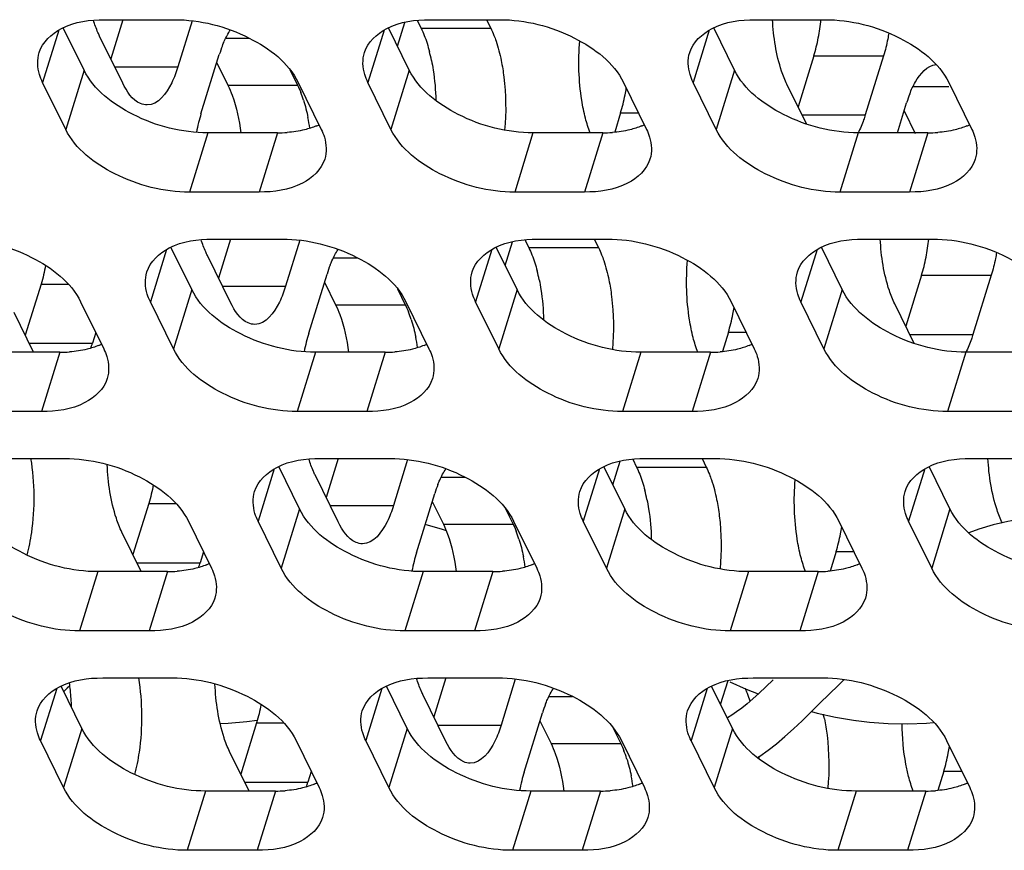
# Model space of a CAD drawing. Header units: millimetres. Extents: x 0 to 420, y 0 to 297.
# Tile 106 of 180: x 139.5 to 145.35, y 160.04 to 164.98. Entities that reach past the tile are written whole.
import ezdxf

# ---------------------------------------------------------------- set-up
doc = ezdxf.new("R2010")
doc.units = ezdxf.units.MM
doc.header["$LTSCALE"] = 23.1
doc.layers.get('0').update_dxf_attribs({"linetype": 'CONTINUOUS'})
doc.layers.add('ASSI', color=7, linetype='CONTINUOUS')

msp = doc.modelspace()

# ---------------------------------------------------------------- linework, layer by layer
at = {"color": 7, "linetype": 'CONTINUOUS'}
for p, q in [((141.9234, 161.977), (141.909126, 161.980398)), ((144.311504, 160.970904), (144.366948, 161.025648)), ((144.366948, 161.025648), (144.400733, 161.058519)), ((143.895304, 160.97741), (143.857891, 160.943359)), ((140.84956, 160.808089), (140.91073, 160.816558))]:
    msp.add_line(p, q, dxfattribs=at)
for points in [[(145.844995, 162.019939), (145.815929, 162.023008), (145.726263, 162.02884), (145.63722, 162.029188), (145.548873, 162.024132), (145.460917, 162.013794), (145.373565, 161.998315), (145.287046, 161.977824), (145.201068, 161.952277), (145.142163, 161.931198)], [(142.035281, 161.941997), (142.013371, 161.949942), (141.9234, 161.977)], [(139.795958, 161.020688), (139.781284, 161.006453), (139.760565, 160.986986)], [(143.721801, 161.043954), (143.819151, 161.001352), (143.890207, 160.972771)], [(143.978308, 161.057246), (143.935488, 161.015493), (143.895304, 160.97741)], [(144.203669, 160.864087), (144.257036, 160.916822), (144.311504, 160.970904)], [(143.857891, 160.943359), (143.82347, 160.913654), (143.791574, 160.887912)], [(143.791574, 160.887912), (143.761465, 160.865582), (143.733076, 160.846664), (143.706536, 160.831239), (143.705659, 160.830815)], [(143.885206, 160.594946), (143.898972, 160.603193), (143.948692, 160.637684), (143.998744, 160.676485), (144.049059, 160.718958), (144.099782, 160.764624), (144.15129, 160.813183), (144.203669, 160.864087)], [(144.207596, 160.867968), (144.240288, 160.859085), (144.349102, 160.834877), (144.457326, 160.816307), (144.471332, 160.814318)], [(140.690376, 160.796833), (140.737761, 160.798407), (140.84956, 160.808089)], [(144.473288, 160.814048), (144.551661, 160.804778), (144.663474, 160.796731), (144.776845, 160.794705), (144.89056, 160.798888), (144.933178, 160.802742)]]:
    msp.add_lwpolyline(points, dxfattribs=at)
at = {"layer": 'ASSI', "color": 7, "linetype": 'CONTINUOUS'}
for p, q in [((140.004051, 164.984039), (140.418528, 164.984039)), ((140.111172, 164.984039), (140.039401, 164.751788)), ((140.523544, 164.977228), (140.438964, 164.703527)), ((141.744736, 164.826756), (141.788432, 164.968156)), ((141.862308, 164.97975), (141.885146, 164.933211)), ((141.938279, 164.984039), (142.352756, 164.984039)), ((142.274681, 164.984039), (142.299624, 164.933211)), ((143.872507, 164.984039), (144.286985, 164.984039)), ((139.880638, 164.683846), (139.756943, 164.935911)), ((140.110699, 164.606497), (139.97343, 164.886221)), ((141.814866, 164.683846), (141.691171, 164.935911)), ((143.749094, 164.683846), (143.625399, 164.935911)), ((140.576233, 164.423802), (140.685163, 164.776299)), ((144.220786, 164.76946), (144.12677, 164.465224)), ((144.635264, 164.76946), (144.526334, 164.416962)), ((140.670249, 164.728038), (140.736219, 164.593605)), ((141.104327, 164.688097), (141.150697, 164.593605)), ((139.771708, 164.331349), (139.634439, 164.611073)), ((141.15419, 164.611073), (141.291459, 164.331349)), ((141.705936, 164.331349), (141.568668, 164.611073)), ((143.088418, 164.611073), (143.225687, 164.331349)), ((143.640164, 164.331349), (143.502896, 164.611073)), ((144.176685, 164.363507), (144.0608, 164.599657)), ((145.022646, 164.611073), (145.159915, 164.331349)), ((144.717262, 164.31088), (144.772532, 164.489735)), ((143.071859, 164.429854), (143.036254, 164.314636)), ((144.757619, 164.441474), (144.823589, 164.307041)), ((141.030777, 164.31088), (140.6163, 164.31088)), ((142.965005, 164.31088), (142.550528, 164.31088)), ((144.899233, 164.31088), (144.484756, 164.31088)), ((140.921847, 163.958383), (140.50737, 163.958383)), ((142.856076, 163.958383), (142.441598, 163.958383)), ((144.790304, 163.958383), (144.375826, 163.958383)), ((140.644639, 163.678658), (141.059116, 163.678658)), ((140.75176, 163.678658), (140.679988, 163.446407)), ((141.164132, 163.671847), (141.079552, 163.398146)), ((142.385324, 163.521375), (142.42902, 163.662775)), ((142.502896, 163.674369), (142.525734, 163.62783)), ((142.578867, 163.678658), (142.993344, 163.678658)), ((142.915269, 163.678658), (142.940212, 163.62783)), ((144.513095, 163.678658), (144.927572, 163.678658)), ((140.521226, 163.378465), (140.39753, 163.63053)), ((142.455454, 163.378465), (142.331759, 163.63053)), ((144.389682, 163.378465), (144.265987, 163.63053)), ((140.751287, 163.301116), (140.614018, 163.58084)), ((141.216821, 163.118421), (141.325751, 163.470918)), ((141.310837, 163.422657), (141.376807, 163.288224)), ((144.861374, 163.464079), (144.767358, 163.159843)), ((145.275851, 163.464079), (145.166922, 163.111582)), ((139.625077, 163.411037), (139.531061, 163.106801)), ((141.744915, 163.382716), (141.791285, 163.288224)), ((139.86055, 163.305692), (139.997819, 163.025968)), ((140.412296, 163.025968), (140.275027, 163.305692)), ((141.794778, 163.305692), (141.932047, 163.025968)), ((142.346524, 163.025968), (142.209255, 163.305692)), ((143.729006, 163.305692), (143.866275, 163.025968)), ((144.280752, 163.025968), (144.143484, 163.305692)), ((144.817273, 163.058126), (144.701388, 163.294276)), ((139.580773, 163.005499), (139.465091, 163.241234)), ((139.950412, 163.122572), (139.930625, 163.05854)), ((143.712447, 163.124473), (143.676842, 163.009255)), ((139.737137, 163.005499), (139.32266, 163.005499)), ((141.671365, 163.005499), (141.256888, 163.005499)), ((143.605593, 163.005499), (143.191116, 163.005499)), ((145.539821, 163.005499), (145.125344, 163.005499)), ((139.628207, 162.653002), (139.21373, 162.653002)), ((141.562435, 162.653002), (141.147958, 162.653002)), ((143.496663, 162.653002), (143.082186, 162.653002)), ((145.430892, 162.653002), (145.016414, 162.653002)), ((139.350999, 162.373277), (139.765476, 162.373277)), ((141.285227, 162.373277), (141.699704, 162.373277)), ((141.392347, 162.373277), (141.320576, 162.141026)), ((141.80472, 162.366466), (141.72014, 162.092765)), ((143.143484, 162.368988), (143.166322, 162.322449)), ((143.219455, 162.373277), (143.633932, 162.373277)), ((143.555857, 162.373277), (143.5808, 162.322449)), ((145.153683, 162.373277), (145.56816, 162.373277)), ((141.161814, 162.073084), (141.038118, 162.325149)), ((143.096042, 162.073084), (142.972346, 162.325149)), ((143.025912, 162.215994), (143.069608, 162.357394)), ((145.03027, 162.073084), (144.906575, 162.325149)), ((141.391875, 161.995735), (141.254606, 162.275459)), ((141.857409, 161.81304), (141.966339, 162.165537)), ((140.265665, 162.105656), (140.171649, 161.80142)), ((141.951425, 162.117276), (142.017395, 161.982843)), ((142.385503, 162.077335), (142.431872, 161.982843)), ((140.501138, 162.000311), (140.638407, 161.720587)), ((141.052884, 161.720587), (140.915615, 162.000311)), ((142.435366, 162.000311), (142.572635, 161.720587)), ((142.987112, 161.720587), (142.849843, 162.000311)), ((144.369594, 162.000311), (144.506863, 161.720587)), ((144.92134, 161.720587), (144.784071, 162.000311)), ((140.221361, 161.700118), (140.105679, 161.935854)), ((140.591, 161.817191), (140.571213, 161.753159)), ((144.353035, 161.819092), (144.31743, 161.703874)), ((140.377725, 161.700118), (139.963248, 161.700118)), ((142.311953, 161.700118), (141.897476, 161.700118)), ((144.246181, 161.700118), (143.831704, 161.700118)), ((140.268795, 161.347621), (139.854318, 161.347621)), ((142.203023, 161.347621), (141.788546, 161.347621)), ((144.137251, 161.347621), (143.722774, 161.347621)), ((139.868174, 160.767703), (139.744478, 161.019768)), ((139.991587, 161.067896), (140.406064, 161.067896)), ((141.802402, 160.767703), (141.678706, 161.019768)), ((141.925815, 161.067896), (142.340292, 161.067896)), ((142.032935, 161.067896), (141.961164, 160.835645)), ((142.445308, 161.061085), (142.360728, 160.787384)), ((143.73663, 160.767703), (143.612934, 161.019768)), ((143.6665, 160.910613), (143.710196, 161.052013)), ((143.860043, 161.067896), (144.27452, 161.067896)), ((142.032463, 160.690354), (141.895194, 160.970078)), ((142.497997, 160.507659), (142.606927, 160.860157)), ((140.906253, 160.800275), (140.812237, 160.49604)), ((142.592013, 160.811895), (142.657983, 160.677462)), ((143.02609, 160.771954), (143.07246, 160.677462)), ((139.759244, 160.415206), (139.621975, 160.69493)), ((141.141726, 160.69493), (141.278995, 160.415206)), ((141.693472, 160.415206), (141.556203, 160.69493)), ((143.075954, 160.69493), (143.213223, 160.415206)), ((143.6277, 160.415206), (143.490431, 160.69493)), ((145.010182, 160.69493), (145.147451, 160.415206)), ((140.861949, 160.394737), (140.746267, 160.630473)), ((141.231588, 160.51181), (141.211801, 160.447778)), ((144.993623, 160.513711), (144.958018, 160.398493)), ((141.018313, 160.394737), (140.603835, 160.394737)), ((142.952541, 160.394737), (142.538064, 160.394737)), ((144.886769, 160.394737), (144.472292, 160.394737)), ((140.909383, 160.04224), (140.494906, 160.04224)), ((142.843611, 160.04224), (142.429134, 160.04224)), ((144.777839, 160.04224), (144.363362, 160.04224))]:
    msp.add_line(p, q, dxfattribs=at)
at = {"layer": 'ASSI', "color": 9, "linetype": 'CONTINUOUS'}
for p, q in [((139.730485, 164.921878), (139.634439, 164.611073)), ((141.664714, 164.921878), (141.568668, 164.611073)), ((141.885146, 164.933211), (142.299624, 164.933211)), ((143.598942, 164.921878), (143.502896, 164.611073)), ((140.72329, 164.873329), (140.864582, 164.873329)), ((144.220786, 164.76946), (144.635264, 164.76946)), ((139.880638, 164.683846), (139.771708, 164.331349)), ((140.063084, 164.703527), (140.438964, 164.703527)), ((141.814866, 164.683846), (141.705936, 164.331349)), ((143.749094, 164.683846), (143.640164, 164.331349)), ((140.736219, 164.593605), (141.150697, 164.593605)), ((144.81066, 164.586765), (145.022646, 164.586765)), ((143.071859, 164.429854), (143.177348, 164.429854)), ((144.150453, 164.416962), (144.526334, 164.416962)), ((140.6163, 164.31088), (140.50737, 163.958383)), ((141.030777, 164.31088), (140.921847, 163.958383)), ((142.550528, 164.31088), (142.441598, 163.958383)), ((142.965005, 164.31088), (142.856076, 163.958383)), ((144.484756, 164.31088), (144.375826, 163.958383)), ((144.899233, 164.31088), (144.790304, 163.958383)), ((140.371073, 163.616497), (140.275027, 163.305692)), ((142.305301, 163.616497), (142.209255, 163.305692)), ((142.525734, 163.62783), (142.940212, 163.62783)), ((144.23953, 163.616497), (144.143484, 163.305692)), ((141.363878, 163.567949), (141.50517, 163.567949)), ((144.861374, 163.464079), (145.275851, 163.464079)), ((139.625077, 163.411037), (139.785734, 163.411037)), ((140.521226, 163.378465), (140.412296, 163.025968)), ((140.703672, 163.398146), (141.079552, 163.398146)), ((142.455454, 163.378465), (142.346524, 163.025968)), ((144.389682, 163.378465), (144.280752, 163.025968)), ((141.376807, 163.288224), (141.791285, 163.288224)), ((143.712447, 163.124473), (143.817935, 163.124473)), ((144.791041, 163.111582), (145.166922, 163.111582)), ((139.554744, 163.05854), (139.930625, 163.05854)), ((139.737137, 163.005499), (139.628207, 162.653002)), ((141.256888, 163.005499), (141.147958, 162.653002)), ((141.671365, 163.005499), (141.562435, 162.653002)), ((143.191116, 163.005499), (143.082186, 162.653002)), ((143.605593, 163.005499), (143.496663, 162.653002)), ((145.125344, 163.005499), (145.016414, 162.653002)), ((141.011661, 162.311116), (140.915615, 162.000311)), ((142.945889, 162.311116), (142.849843, 162.000311)), ((143.166322, 162.322449), (143.5808, 162.322449)), ((144.880117, 162.311116), (144.784071, 162.000311)), ((142.004466, 162.262568), (142.145758, 162.262568)), ((140.265665, 162.105656), (140.426322, 162.105656)), ((141.161814, 162.073084), (141.052884, 161.720587)), ((141.34426, 162.092765), (141.72014, 162.092765)), ((143.096042, 162.073084), (142.987112, 161.720587)), ((145.03027, 162.073084), (144.92134, 161.720587)), ((142.017395, 161.982843), (142.431872, 161.982843)), ((144.353035, 161.819092), (144.458523, 161.819092)), ((140.195332, 161.753159), (140.571213, 161.753159)), ((139.963248, 161.700118), (139.854318, 161.347621)), ((140.377725, 161.700118), (140.268795, 161.347621)), ((141.897476, 161.700118), (141.788546, 161.347621)), ((142.311953, 161.700118), (142.203023, 161.347621)), ((143.831704, 161.700118), (143.722774, 161.347621)), ((144.246181, 161.700118), (144.137251, 161.347621)), ((139.718021, 161.005735), (139.621975, 160.69493)), ((141.652249, 161.005735), (141.556203, 160.69493)), ((143.586477, 161.005735), (143.490431, 160.69493)), ((142.645054, 160.957187), (142.786346, 160.957187)), ((140.906253, 160.800275), (141.066909, 160.800275)), ((141.984848, 160.787384), (142.360728, 160.787384)), ((139.868174, 160.767703), (139.759244, 160.415206)), ((141.802402, 160.767703), (141.693472, 160.415206)), ((143.73663, 160.767703), (143.6277, 160.415206)), ((142.657983, 160.677462), (143.07246, 160.677462)), ((144.993623, 160.513711), (145.099111, 160.513711)), ((140.83592, 160.447778), (141.211801, 160.447778)), ((140.603835, 160.394737), (140.494906, 160.04224)), ((141.018313, 160.394737), (140.909383, 160.04224)), ((142.538064, 160.394737), (142.429134, 160.04224)), ((142.952541, 160.394737), (142.843611, 160.04224)), ((144.472292, 160.394737), (144.363362, 160.04224)), ((144.886769, 160.394737), (144.777839, 160.04224))]:
    msp.add_line(p, q, dxfattribs=at)
at = {"layer": 'ASSI', "color": 7, "linetype": 'CONTINUOUS'}
for centre, radius, start, end in [((142.979286, 165.119258), 1.29094, 349.1456569, 353.9816647), ((141.404409, 164.555095), 0.752494, 158.6357838, 162.9047472), ((143.165191, 165.084326), 1.101784, 346.2045083, 349.1092088), ((140.911843, 164.531238), 1.056205, 11.4597814, 14.4587453), ((143.334179, 165.042486), 0.927694, 342.8840505, 346.2253008), ((140.476859, 164.27842), 0.744282, 17.7292706, 21.5029331), ((142.016264, 164.74472), 1.101784, 346.2045083, 349.1092088), ((141.896028, 164.768352), 1.224319, 349.0863159, 351.0048702), ((145.491779, 164.268531), 0.752494, 158.6357838, 162.9047472), ((142.185251, 164.70288), 0.927694, 342.8840505, 346.2253008), ((141.46284, 164.150776), 0.927694, 162.8840505, 166.2253008), ((141.635908, 164.108006), 1.105968, 166.2081183, 169.2699454), ((140.016174, 164.158795), 1.220735, 8.4644412, 11.4669071), ((141.106127, 164.727914), 0.407276, 292.495016, 294.9920115), ((143.040355, 164.727914), 0.407276, 292.495016, 294.9920115), ((144.974584, 164.727914), 0.407276, 292.495016, 294.9920115), ((141.031229, 165.081303), 0.770424, 269.9663934, 274.2651484), ((142.965457, 165.081303), 0.770424, 269.9663934, 274.2651484), ((144.899685, 165.081303), 0.770424, 269.9663934, 274.2651484), ((143.619874, 163.813877), 1.29094, 349.1456569, 353.9816647), ((143.805779, 163.778945), 1.101784, 346.2045083, 349.1092088), ((142.044997, 163.249715), 0.752494, 158.6357838, 162.9047472), ((141.552431, 163.225857), 1.056205, 11.4597814, 14.4587453), ((143.974767, 163.737105), 0.927694, 342.8840505, 346.2253008), ((141.117447, 162.973039), 0.744282, 17.7292706, 21.5029331), ((142.536616, 163.462971), 1.224319, 349.0863159, 351.0048702), ((142.656851, 163.439339), 1.101784, 346.2045083, 349.1092088), ((142.825839, 163.397499), 0.927694, 342.8840505, 346.2253008), ((142.103428, 162.845395), 0.927694, 162.8840505, 166.2253008), ((140.656762, 162.853414), 1.220735, 8.4644412, 11.4669071), ((139.173631, 163.292183), 0.792231, 340.6486439, 342.8474079), ((139.812487, 163.422533), 0.407276, 292.495016, 294.9920115), ((142.276496, 162.802625), 1.105968, 166.2081183, 169.2699454), ((141.746715, 163.422533), 0.407276, 292.495016, 294.9920115), ((143.680943, 163.422533), 0.407276, 292.495016, 294.9920115), ((139.737589, 163.775923), 0.770424, 269.9663934, 274.2651484), ((141.671817, 163.775923), 0.770424, 269.9663934, 274.2651484), ((143.606045, 163.775923), 0.770424, 269.9663934, 274.2651484), ((142.685585, 161.944334), 0.752494, 158.6357838, 162.9047472), ((142.193019, 161.920476), 1.056205, 11.4597814, 14.4587453), ((143.177204, 162.15759), 1.224319, 349.0863159, 351.0048702), ((141.758035, 161.667658), 0.744282, 17.7292706, 21.5029331), ((143.297439, 162.133958), 1.101784, 346.2045083, 349.1092088), ((143.466427, 162.092118), 0.927694, 342.8840505, 346.2253008), ((142.744016, 161.540014), 0.927694, 162.8840505, 166.2253008), ((141.29735, 161.548033), 1.220735, 8.4644412, 11.4669071), ((139.814219, 161.986802), 0.792231, 340.6486439, 342.8474079), ((140.453075, 162.117152), 0.407276, 292.495016, 294.9920115), ((142.917084, 161.497244), 1.105968, 166.2081183, 169.2699454), ((142.387303, 162.117152), 0.407276, 292.495016, 294.9920115), ((144.321531, 162.117152), 0.407276, 292.495016, 294.9920115), ((140.378177, 162.470542), 0.770424, 269.9663934, 274.2651484), ((142.312405, 162.470542), 0.770424, 269.9663934, 274.2651484), ((144.246633, 162.470542), 0.770424, 269.9663934, 274.2651484), ((138.451657, 160.848786), 1.355595, 6.1769504, 8.0697827), ((138.335147, 160.836774), 1.472721, 2.2107187, 6.1538222), ((143.261098, 160.752092), 0.606764, 21.5230152, 24.6168297), ((143.134422, 160.702382), 0.742844, 17.7977066, 21.5052516), ((143.326173, 160.638953), 0.752494, 158.6357838, 162.9047472), ((143.204426, 160.605632), 1.100874, 11.4910339, 12.8949578), ((142.398623, 160.362277), 0.744282, 17.7292706, 21.5029331), ((143.938027, 160.828577), 1.101784, 346.2045083, 349.1092088), ((143.817791, 160.852209), 1.224319, 349.0863159, 351.0048702), ((142.358484, 160.546939), 1.536833, 1.5067497, 1.9914662), ((144.107015, 160.786737), 0.927694, 342.8840505, 346.2253008), ((143.384604, 160.234633), 0.927694, 162.8840505, 166.2253008), ((140.454806, 160.681421), 0.792231, 340.6486439, 342.8474079), ((141.093663, 160.811771), 0.407276, 292.495016, 294.9920115), ((143.557672, 160.191863), 1.105968, 166.2081183, 169.2699454), ((141.937938, 160.242652), 1.220735, 8.4644412, 11.4669071), ((143.027891, 160.811771), 0.407276, 292.495016, 294.9920115), ((144.962119, 160.811771), 0.407276, 292.495016, 294.9920115), ((141.018765, 161.165161), 0.770424, 269.9663934, 274.2651484), ((142.952993, 161.165161), 0.770424, 269.9663934, 274.2651484), ((144.887221, 161.165161), 0.770424, 269.9663934, 274.2651484)]:
    msp.add_arc(centre, radius, start, end, dxfattribs=at)
for points, knots in [([(139.613842, 164.788285), (139.633083, 164.850478), (139.760082, 164.966182), (139.916511, 164.984039), (140.004051, 164.984039)], [0, 0, 0, 0, 0.42649912, 1, 1, 1, 1]), ([(139.97343, 164.886221), (139.969952, 164.893309), (139.955793, 164.923969), (139.944248, 164.955798), (139.93652, 164.980483)], [0, 0, 0, 0, 0.2338672, 1, 1, 1, 1]), ([(140.418528, 164.984039), (140.571062, 164.984039), (140.852175, 164.912972), (141.096489, 164.728656), (141.15419, 164.611073)], [0, 0, 0, 0, 0.53801512, 1, 1, 1, 1]), ([(141.54807, 164.788285), (141.567311, 164.850478), (141.69431, 164.966182), (141.850739, 164.984039), (141.938279, 164.984039)], [0, 0, 0, 0, 0.42649912, 1, 1, 1, 1]), ([(142.352756, 164.984039), (142.50529, 164.984039), (142.786403, 164.912972), (143.030717, 164.728656), (143.088418, 164.611073)], [0, 0, 0, 0, 0.53801512, 1, 1, 1, 1]), ([(143.482298, 164.788285), (143.501539, 164.850478), (143.628538, 164.966182), (143.784967, 164.984039), (143.872507, 164.984039)], [0, 0, 0, 0, 0.42649912, 1, 1, 1, 1]), ([(144.0608, 164.599657), (144.048368, 164.62499), (144.000098, 164.747988), (143.980598, 164.880576), (143.974795, 164.983944)], [0, 0, 0, 0, 0.21418819, 1, 1, 1, 1]), ([(144.286985, 164.984039), (144.439518, 164.984039), (144.720631, 164.912972), (144.964945, 164.728656), (145.022646, 164.611073)], [0, 0, 0, 0, 0.53801512, 1, 1, 1, 1]), ([(140.703624, 164.829225), (140.707111, 164.838103), (140.720666, 164.870544), (140.737137, 164.901896), (140.751486, 164.923137)], [0, 0, 0, 0, 0.27117382, 1, 1, 1, 1]), ([(142.318266, 164.890841), (142.322712, 164.879593), (142.34051, 164.830722), (142.353516, 164.780182), (142.36147, 164.741085)], [0, 0, 0, 0, 0.23262552, 1, 1, 1, 1]), ([(144.666647, 164.904023), (144.664638, 164.892126), (144.656299, 164.846812), (144.645305, 164.801954), (144.635264, 164.76946)], [0, 0, 0, 0, 0.26187405, 1, 1, 1, 1]), ([(142.862423, 164.398307), (142.853392, 164.433231), (142.823107, 164.584325), (142.818854, 164.740272), (142.828812, 164.857721)], [0, 0, 0, 0, 0.23432621, 1, 1, 1, 1]), ([(139.634439, 164.611073), (139.627174, 164.625879), (139.604336, 164.68151), (139.60091, 164.746483), (139.613842, 164.788285)], [0, 0, 0, 0, 0.2737353, 1, 1, 1, 1]), ([(141.568668, 164.611073), (141.561402, 164.625879), (141.538564, 164.68151), (141.535138, 164.746483), (141.54807, 164.788285)], [0, 0, 0, 0, 0.2737353, 1, 1, 1, 1]), ([(143.502896, 164.611073), (143.49563, 164.625879), (143.472792, 164.68151), (143.469366, 164.746483), (143.482298, 164.788285)], [0, 0, 0, 0, 0.2737353, 1, 1, 1, 1]), ([(141.946992, 164.741085), (141.950804, 164.722348), (141.964734, 164.643825), (141.971427, 164.564078), (141.973021, 164.503492)], [0, 0, 0, 0, 0.23982912, 1, 1, 1, 1]), ([(142.36147, 164.741085), (142.368085, 164.708565), (142.389745, 164.571784), (142.391448, 164.431962), (142.381951, 164.327171)], [0, 0, 0, 0, 0.23977242, 1, 1, 1, 1]), ([(144.790994, 164.542661), (144.800615, 164.567156), (144.832098, 164.637438), (144.894852, 164.712029), (144.948105, 164.716447)], [0, 0, 0, 0, 0.32998143, 1, 1, 1, 1]), ([(140.6163, 164.31088), (140.463766, 164.31088), (140.182653, 164.381947), (139.93834, 164.566262), (139.880638, 164.683846)], [0, 0, 0, 0, 0.53801512, 1, 1, 1, 1]), ([(140.438964, 164.703527), (140.42889, 164.670927), (140.397029, 164.581998), (140.321379, 164.476497), (140.255836, 164.476501)], [0, 0, 0, 0, 0.34235998, 1, 1, 1, 1]), ([(142.550528, 164.31088), (142.397994, 164.31088), (142.116881, 164.381947), (141.872568, 164.566262), (141.814866, 164.683846)], [0, 0, 0, 0, 0.53801512, 1, 1, 1, 1]), ([(144.484756, 164.31088), (144.332222, 164.31088), (144.051109, 164.381947), (143.806796, 164.566262), (143.749094, 164.683846)], [0, 0, 0, 0, 0.53801512, 1, 1, 1, 1]), ([(140.255836, 164.476501), (140.242547, 164.476502), (140.175087, 164.492965), (140.1344, 164.558199), (140.110699, 164.606497)], [0, 0, 0, 0, 0.19807466, 1, 1, 1, 1]), ([(140.736219, 164.593605), (140.745625, 164.574439), (140.783173, 164.483929), (140.803207, 164.386989), (140.812925, 164.311147)], [0, 0, 0, 0, 0.21827476, 1, 1, 1, 1]), ([(144.526334, 164.416962), (144.523311, 164.407181), (144.51132, 164.370787), (144.496582, 164.335226), (144.483671, 164.310283)], [0, 0, 0, 0, 0.26713386, 1, 1, 1, 1]), ([(140.50737, 163.958383), (140.354836, 163.958383), (140.073723, 164.02945), (139.82941, 164.213765), (139.771708, 164.331349)], [0, 0, 0, 0, 0.53801512, 1, 1, 1, 1]), ([(141.291459, 164.331349), (141.298724, 164.316543), (141.321563, 164.260911), (141.324989, 164.195938), (141.312056, 164.154137)], [0, 0, 0, 0, 0.2737353, 1, 1, 1, 1]), ([(142.441598, 163.958383), (142.289064, 163.958383), (142.007951, 164.02945), (141.763638, 164.213765), (141.705936, 164.331349)], [0, 0, 0, 0, 0.53801512, 1, 1, 1, 1]), ([(143.225687, 164.331349), (143.232953, 164.316543), (143.255791, 164.260911), (143.259217, 164.195938), (143.246284, 164.154137)], [0, 0, 0, 0, 0.2737353, 1, 1, 1, 1]), ([(144.375826, 163.958383), (144.223293, 163.958383), (143.94218, 164.02945), (143.697866, 164.213765), (143.640164, 164.331349)], [0, 0, 0, 0, 0.53801512, 1, 1, 1, 1]), ([(145.159915, 164.331349), (145.167181, 164.316543), (145.190019, 164.260911), (145.193445, 164.195938), (145.180512, 164.154137)], [0, 0, 0, 0, 0.2737353, 1, 1, 1, 1]), ([(141.312056, 164.154137), (141.292815, 164.091944), (141.165817, 163.976239), (141.009387, 163.958383), (140.921847, 163.958383)], [0, 0, 0, 0, 0.42649912, 1, 1, 1, 1]), ([(143.246284, 164.154137), (143.227043, 164.091944), (143.100045, 163.976239), (142.943615, 163.958383), (142.856076, 163.958383)], [0, 0, 0, 0, 0.42649912, 1, 1, 1, 1]), ([(145.180512, 164.154137), (145.161271, 164.091944), (145.034273, 163.976239), (144.877843, 163.958383), (144.790304, 163.958383)], [0, 0, 0, 0, 0.42649912, 1, 1, 1, 1]), ([(139.124888, 163.678658), (139.277422, 163.678658), (139.558535, 163.607591), (139.802848, 163.423275), (139.86055, 163.305692)], [0, 0, 0, 0, 0.53801512, 1, 1, 1, 1]), ([(140.25443, 163.482904), (140.273671, 163.545097), (140.40067, 163.660801), (140.557099, 163.678658), (140.644639, 163.678658)], [0, 0, 0, 0, 0.42649912, 1, 1, 1, 1]), ([(140.614018, 163.58084), (140.61054, 163.587929), (140.596381, 163.618589), (140.584836, 163.650417), (140.577108, 163.675102)], [0, 0, 0, 0, 0.2338672, 1, 1, 1, 1]), ([(141.059116, 163.678658), (141.21165, 163.678658), (141.492763, 163.607591), (141.737077, 163.423275), (141.794778, 163.305692)], [0, 0, 0, 0, 0.53801512, 1, 1, 1, 1]), ([(142.188658, 163.482904), (142.207899, 163.545097), (142.334898, 163.660801), (142.491327, 163.678658), (142.578867, 163.678658)], [0, 0, 0, 0, 0.42649912, 1, 1, 1, 1]), ([(142.993344, 163.678658), (143.145878, 163.678658), (143.426991, 163.607591), (143.671305, 163.423275), (143.729006, 163.305692)], [0, 0, 0, 0, 0.53801512, 1, 1, 1, 1]), ([(144.122886, 163.482904), (144.142127, 163.545097), (144.269126, 163.660801), (144.425555, 163.678658), (144.513095, 163.678658)], [0, 0, 0, 0, 0.42649912, 1, 1, 1, 1]), ([(144.701388, 163.294276), (144.688956, 163.319609), (144.640686, 163.442607), (144.621186, 163.575195), (144.615383, 163.678563)], [0, 0, 0, 0, 0.21418819, 1, 1, 1, 1]), ([(144.927572, 163.678658), (145.080106, 163.678658), (145.361219, 163.607591), (145.605533, 163.423275), (145.663234, 163.305692)], [0, 0, 0, 0, 0.53801512, 1, 1, 1, 1]), ([(141.344212, 163.523844), (141.347699, 163.532722), (141.361254, 163.565163), (141.377725, 163.596515), (141.392074, 163.617756)], [0, 0, 0, 0, 0.27117382, 1, 1, 1, 1]), ([(145.307235, 163.598642), (145.305226, 163.586745), (145.296887, 163.541431), (145.285893, 163.496573), (145.275851, 163.464079)], [0, 0, 0, 0, 0.26187405, 1, 1, 1, 1]), ([(142.958854, 163.58546), (142.9633, 163.574212), (142.981098, 163.525341), (142.994103, 163.474801), (143.002057, 163.435704)], [0, 0, 0, 0, 0.23262552, 1, 1, 1, 1]), ([(143.503011, 163.092926), (143.49398, 163.12785), (143.463695, 163.278944), (143.459442, 163.434891), (143.4694, 163.55234)], [0, 0, 0, 0, 0.23432621, 1, 1, 1, 1]), ([(140.275027, 163.305692), (140.267762, 163.320498), (140.244924, 163.376129), (140.241497, 163.441102), (140.25443, 163.482904)], [0, 0, 0, 0, 0.2737353, 1, 1, 1, 1]), ([(142.209255, 163.305692), (142.20199, 163.320498), (142.179152, 163.376129), (142.175726, 163.441102), (142.188658, 163.482904)], [0, 0, 0, 0, 0.2737353, 1, 1, 1, 1]), ([(144.143484, 163.305692), (144.136218, 163.320498), (144.11338, 163.376129), (144.109954, 163.441102), (144.122886, 163.482904)], [0, 0, 0, 0, 0.2737353, 1, 1, 1, 1]), ([(142.58758, 163.435704), (142.591392, 163.416967), (142.605322, 163.338444), (142.612015, 163.258697), (142.613609, 163.198111)], [0, 0, 0, 0, 0.23982912, 1, 1, 1, 1]), ([(143.002057, 163.435704), (143.008673, 163.403184), (143.030333, 163.266403), (143.032035, 163.126581), (143.022538, 163.02179)], [0, 0, 0, 0, 0.23977242, 1, 1, 1, 1]), ([(141.256888, 163.005499), (141.104354, 163.005499), (140.823241, 163.076566), (140.578928, 163.260882), (140.521226, 163.378465)], [0, 0, 0, 0, 0.53801512, 1, 1, 1, 1]), ([(141.079552, 163.398146), (141.069478, 163.365546), (141.037617, 163.276617), (140.961967, 163.171116), (140.896424, 163.171121)], [0, 0, 0, 0, 0.34235998, 1, 1, 1, 1]), ([(143.191116, 163.005499), (143.038582, 163.005499), (142.757469, 163.076566), (142.513156, 163.260882), (142.455454, 163.378465)], [0, 0, 0, 0, 0.53801512, 1, 1, 1, 1]), ([(145.125344, 163.005499), (144.97281, 163.005499), (144.691697, 163.076566), (144.447384, 163.260882), (144.389682, 163.378465)], [0, 0, 0, 0, 0.53801512, 1, 1, 1, 1]), ([(140.896424, 163.171121), (140.883135, 163.171121), (140.815675, 163.187584), (140.774988, 163.252818), (140.751287, 163.301116)], [0, 0, 0, 0, 0.19807466, 1, 1, 1, 1]), ([(141.376807, 163.288224), (141.386213, 163.269058), (141.423761, 163.178548), (141.443795, 163.081608), (141.453513, 163.005766)], [0, 0, 0, 0, 0.21827476, 1, 1, 1, 1]), ([(145.166922, 163.111582), (145.163899, 163.1018), (145.151908, 163.065406), (145.13717, 163.029845), (145.124259, 163.004902)], [0, 0, 0, 0, 0.26713386, 1, 1, 1, 1]), ([(139.997819, 163.025968), (140.005084, 163.011162), (140.027922, 162.955531), (140.031349, 162.890558), (140.018416, 162.848756)], [0, 0, 0, 0, 0.2737353, 1, 1, 1, 1]), ([(141.147958, 162.653002), (140.995424, 162.653002), (140.714311, 162.724069), (140.469998, 162.908384), (140.412296, 163.025968)], [0, 0, 0, 0, 0.53801512, 1, 1, 1, 1]), ([(141.932047, 163.025968), (141.939312, 163.011162), (141.96215, 162.955531), (141.965577, 162.890558), (141.952644, 162.848756)], [0, 0, 0, 0, 0.2737353, 1, 1, 1, 1]), ([(143.082186, 162.653002), (142.929652, 162.653002), (142.648539, 162.724069), (142.404226, 162.908384), (142.346524, 163.025968)], [0, 0, 0, 0, 0.53801512, 1, 1, 1, 1]), ([(143.866275, 163.025968), (143.87354, 163.011162), (143.896379, 162.955531), (143.899805, 162.890558), (143.886872, 162.848756)], [0, 0, 0, 0, 0.2737353, 1, 1, 1, 1]), ([(145.016414, 162.653002), (144.86388, 162.653002), (144.582767, 162.724069), (144.338454, 162.908384), (144.280752, 163.025968)], [0, 0, 0, 0, 0.53801512, 1, 1, 1, 1]), ([(140.018416, 162.848756), (139.999175, 162.786563), (139.872176, 162.670858), (139.715747, 162.653002), (139.628207, 162.653002)], [0, 0, 0, 0, 0.42649912, 1, 1, 1, 1]), ([(141.952644, 162.848756), (141.933403, 162.786563), (141.806405, 162.670858), (141.649975, 162.653002), (141.562435, 162.653002)], [0, 0, 0, 0, 0.42649912, 1, 1, 1, 1]), ([(143.886872, 162.848756), (143.867631, 162.786563), (143.740633, 162.670858), (143.584203, 162.653002), (143.496663, 162.653002)], [0, 0, 0, 0, 0.42649912, 1, 1, 1, 1]), ([(139.56325, 162.373559), (139.587258, 162.228403), (139.589047, 162.031752), (139.552349, 161.842484), (139.54059, 161.798607)], [0, 0, 0, 0, 0.76408859, 1, 1, 1, 1]), ([(139.765476, 162.373277), (139.91801, 162.373277), (140.199123, 162.30221), (140.443436, 162.117894), (140.501138, 162.000311)], [0, 0, 0, 0, 0.53801512, 1, 1, 1, 1]), ([(140.895018, 162.177523), (140.914259, 162.239716), (141.041258, 162.35542), (141.197687, 162.373277), (141.285227, 162.373277)], [0, 0, 0, 0, 0.42649912, 1, 1, 1, 1]), ([(141.254606, 162.275459), (141.251128, 162.282548), (141.236969, 162.313208), (141.225424, 162.345036), (141.217696, 162.369721)], [0, 0, 0, 0, 0.2338672, 1, 1, 1, 1]), ([(141.699704, 162.373277), (141.852238, 162.373277), (142.133351, 162.30221), (142.377664, 162.117894), (142.435366, 162.000311)], [0, 0, 0, 0, 0.53801512, 1, 1, 1, 1]), ([(142.829246, 162.177523), (142.848487, 162.239716), (142.975486, 162.35542), (143.131915, 162.373277), (143.219455, 162.373277)], [0, 0, 0, 0, 0.42649912, 1, 1, 1, 1]), ([(143.633932, 162.373277), (143.786466, 162.373277), (144.067579, 162.30221), (144.311893, 162.117894), (144.369594, 162.000311)], [0, 0, 0, 0, 0.53801512, 1, 1, 1, 1]), ([(144.763474, 162.177523), (144.782715, 162.239716), (144.909714, 162.35542), (145.066143, 162.373277), (145.153683, 162.373277)], [0, 0, 0, 0, 0.42649912, 1, 1, 1, 1]), ([(145.341976, 161.988895), (145.329544, 162.014228), (145.281274, 162.137226), (145.261774, 162.269814), (145.255971, 162.373182)], [0, 0, 0, 0, 0.21418819, 1, 1, 1, 1]), ([(140.105679, 161.935854), (140.092748, 161.962205), (140.042817, 162.090608), (140.023675, 162.229118), (140.018822, 162.337003)], [0, 0, 0, 0, 0.21371573, 1, 1, 1, 1]), ([(141.9848, 162.218463), (141.988287, 162.227341), (142.001842, 162.259782), (142.018313, 162.291134), (142.032662, 162.312376)], [0, 0, 0, 0, 0.27117382, 1, 1, 1, 1]), ([(143.599441, 162.280079), (143.603888, 162.268831), (143.621686, 162.21996), (143.634691, 162.16942), (143.642645, 162.130323)], [0, 0, 0, 0, 0.23262552, 1, 1, 1, 1]), ([(144.143599, 161.787545), (144.134568, 161.822469), (144.104283, 161.973563), (144.10003, 162.12951), (144.109988, 162.246959)], [0, 0, 0, 0, 0.23432621, 1, 1, 1, 1]), ([(140.915615, 162.000311), (140.90835, 162.015117), (140.885512, 162.070748), (140.882085, 162.135721), (140.895018, 162.177523)], [0, 0, 0, 0, 0.2737353, 1, 1, 1, 1]), ([(142.849843, 162.000311), (142.842578, 162.015117), (142.81974, 162.070748), (142.816313, 162.135721), (142.829246, 162.177523)], [0, 0, 0, 0, 0.2737353, 1, 1, 1, 1]), ([(144.784071, 162.000311), (144.776806, 162.015117), (144.753968, 162.070748), (144.750542, 162.135721), (144.763474, 162.177523)], [0, 0, 0, 0, 0.2737353, 1, 1, 1, 1]), ([(139.963248, 161.700118), (139.810714, 161.700118), (139.529601, 161.771185), (139.285287, 161.955501), (139.227586, 162.073084)], [0, 0, 0, 0, 0.53801512, 1, 1, 1, 1]), ([(141.897476, 161.700118), (141.744942, 161.700118), (141.463829, 161.771185), (141.219515, 161.955501), (141.161814, 162.073084)], [0, 0, 0, 0, 0.53801512, 1, 1, 1, 1]), ([(141.72014, 162.092765), (141.710066, 162.060165), (141.678205, 161.971236), (141.602555, 161.865735), (141.537012, 161.86574)], [0, 0, 0, 0, 0.34235998, 1, 1, 1, 1]), ([(143.831704, 161.700118), (143.67917, 161.700118), (143.398057, 161.771185), (143.153744, 161.955501), (143.096042, 162.073084)], [0, 0, 0, 0, 0.53801512, 1, 1, 1, 1]), ([(143.228168, 162.130323), (143.23198, 162.111586), (143.24591, 162.033063), (143.252603, 161.953317), (143.254197, 161.89273)], [0, 0, 0, 0, 0.23982912, 1, 1, 1, 1]), ([(143.642645, 162.130323), (143.649261, 162.097803), (143.670921, 161.961022), (143.672623, 161.8212), (143.663126, 161.716409)], [0, 0, 0, 0, 0.23977242, 1, 1, 1, 1]), ([(145.765932, 161.700118), (145.613398, 161.700118), (145.332285, 161.771185), (145.087972, 161.955501), (145.03027, 162.073084)], [0, 0, 0, 0, 0.53801512, 1, 1, 1, 1]), ([(141.537012, 161.86574), (141.523723, 161.865741), (141.456263, 161.882203), (141.415576, 161.947437), (141.391875, 161.995735)], [0, 0, 0, 0, 0.19807466, 1, 1, 1, 1]), ([(142.017395, 161.982843), (142.0268, 161.963677), (142.064348, 161.873167), (142.084383, 161.776227), (142.094101, 161.700385)], [0, 0, 0, 0, 0.21827476, 1, 1, 1, 1]), ([(139.854318, 161.347621), (139.701784, 161.347621), (139.420671, 161.418688), (139.176357, 161.603003), (139.118656, 161.720587)], [0, 0, 0, 0, 0.53801512, 1, 1, 1, 1]), ([(140.638407, 161.720587), (140.645672, 161.705781), (140.66851, 161.65015), (140.671937, 161.585177), (140.659004, 161.543375)], [0, 0, 0, 0, 0.2737353, 1, 1, 1, 1]), ([(141.788546, 161.347621), (141.636012, 161.347621), (141.354899, 161.418688), (141.110586, 161.603003), (141.052884, 161.720587)], [0, 0, 0, 0, 0.53801512, 1, 1, 1, 1]), ([(142.572635, 161.720587), (142.5799, 161.705781), (142.602738, 161.65015), (142.606165, 161.585177), (142.593232, 161.543375)], [0, 0, 0, 0, 0.2737353, 1, 1, 1, 1]), ([(143.722774, 161.347621), (143.57024, 161.347621), (143.289127, 161.418688), (143.044814, 161.603003), (142.987112, 161.720587)], [0, 0, 0, 0, 0.53801512, 1, 1, 1, 1]), ([(144.506863, 161.720587), (144.514128, 161.705781), (144.536967, 161.65015), (144.540393, 161.585177), (144.52746, 161.543375)], [0, 0, 0, 0, 0.2737353, 1, 1, 1, 1]), ([(145.657002, 161.347621), (145.504468, 161.347621), (145.223355, 161.418688), (144.979042, 161.603003), (144.92134, 161.720587)], [0, 0, 0, 0, 0.53801512, 1, 1, 1, 1]), ([(140.659004, 161.543375), (140.639763, 161.481182), (140.512764, 161.365477), (140.356335, 161.347621), (140.268795, 161.347621)], [0, 0, 0, 0, 0.42649912, 1, 1, 1, 1]), ([(142.593232, 161.543375), (142.573991, 161.481182), (142.446992, 161.365477), (142.290563, 161.347621), (142.203023, 161.347621)], [0, 0, 0, 0, 0.42649912, 1, 1, 1, 1]), ([(144.52746, 161.543375), (144.508219, 161.481182), (144.381221, 161.365477), (144.224791, 161.347621), (144.137251, 161.347621)], [0, 0, 0, 0, 0.42649912, 1, 1, 1, 1]), ([(139.601378, 160.872142), (139.620619, 160.934335), (139.747617, 161.05004), (139.904047, 161.067896), (139.991587, 161.067896)], [0, 0, 0, 0, 0.42649912, 1, 1, 1, 1]), ([(140.203838, 161.068178), (140.227846, 160.923022), (140.229635, 160.726371), (140.192936, 160.537103), (140.181178, 160.493226)], [0, 0, 0, 0, 0.76408859, 1, 1, 1, 1]), ([(140.406064, 161.067896), (140.558598, 161.067896), (140.839711, 160.996829), (141.084024, 160.812514), (141.141726, 160.69493)], [0, 0, 0, 0, 0.53801512, 1, 1, 1, 1]), ([(140.746267, 160.630473), (140.733336, 160.656824), (140.683405, 160.785227), (140.664263, 160.923737), (140.65941, 161.031622)], [0, 0, 0, 0, 0.21371573, 1, 1, 1, 1]), ([(141.535606, 160.872142), (141.554847, 160.934335), (141.681845, 161.05004), (141.838275, 161.067896), (141.925815, 161.067896)], [0, 0, 0, 0, 0.42649912, 1, 1, 1, 1]), ([(141.895194, 160.970078), (141.891716, 160.977167), (141.877557, 161.007827), (141.866012, 161.039655), (141.858283, 161.06434)], [0, 0, 0, 0, 0.2338672, 1, 1, 1, 1]), ([(142.340292, 161.067896), (142.492826, 161.067896), (142.773939, 160.996829), (143.018252, 160.812514), (143.075954, 160.69493)], [0, 0, 0, 0, 0.53801512, 1, 1, 1, 1]), ([(143.469834, 160.872142), (143.489075, 160.934335), (143.616074, 161.05004), (143.772503, 161.067896), (143.860043, 161.067896)], [0, 0, 0, 0, 0.42649912, 1, 1, 1, 1]), ([(144.27452, 161.067896), (144.427054, 161.067896), (144.708167, 160.996829), (144.95248, 160.812514), (145.010182, 160.69493)], [0, 0, 0, 0, 0.53801512, 1, 1, 1, 1]), ([(142.625388, 160.913082), (142.628875, 160.92196), (142.64243, 160.954401), (142.658901, 160.985753), (142.67325, 161.006995)], [0, 0, 0, 0, 0.27117382, 1, 1, 1, 1]), ([(139.621975, 160.69493), (139.61471, 160.709736), (139.591871, 160.765367), (139.588445, 160.83034), (139.601378, 160.872142)], [0, 0, 0, 0, 0.2737353, 1, 1, 1, 1]), ([(141.556203, 160.69493), (141.548938, 160.709736), (141.5261, 160.765367), (141.522673, 160.83034), (141.535606, 160.872142)], [0, 0, 0, 0, 0.2737353, 1, 1, 1, 1]), ([(143.490431, 160.69493), (143.483166, 160.709736), (143.460328, 160.765367), (143.456901, 160.83034), (143.469834, 160.872142)], [0, 0, 0, 0, 0.2737353, 1, 1, 1, 1]), ([(142.360728, 160.787384), (142.350654, 160.754784), (142.318793, 160.665855), (142.243143, 160.560354), (142.1776, 160.560359)], [0, 0, 0, 0, 0.34235998, 1, 1, 1, 1]), ([(144.283233, 160.824942), (144.289849, 160.792422), (144.311509, 160.655641), (144.313211, 160.515819), (144.303714, 160.411028)], [0, 0, 0, 0, 0.23977242, 1, 1, 1, 1]), ([(144.784187, 160.482164), (144.778006, 160.506068), (144.75552, 160.609003), (144.746334, 160.714634), (144.745345, 160.795239)], [0, 0, 0, 0, 0.23446577, 1, 1, 1, 1]), ([(140.603835, 160.394737), (140.451302, 160.394737), (140.170189, 160.465804), (139.925875, 160.65012), (139.868174, 160.767703)], [0, 0, 0, 0, 0.53801512, 1, 1, 1, 1]), ([(142.538064, 160.394737), (142.38553, 160.394737), (142.104417, 160.465804), (141.860103, 160.65012), (141.802402, 160.767703)], [0, 0, 0, 0, 0.53801512, 1, 1, 1, 1]), ([(144.472292, 160.394737), (144.319758, 160.394737), (144.038645, 160.465804), (143.794331, 160.65012), (143.73663, 160.767703)], [0, 0, 0, 0, 0.53801512, 1, 1, 1, 1]), ([(142.1776, 160.560359), (142.164311, 160.56036), (142.09685, 160.576822), (142.056164, 160.642056), (142.032463, 160.690354)], [0, 0, 0, 0, 0.19807466, 1, 1, 1, 1]), ([(142.657983, 160.677462), (142.667388, 160.658296), (142.704936, 160.567786), (142.72497, 160.470846), (142.734689, 160.395004)], [0, 0, 0, 0, 0.21827476, 1, 1, 1, 1]), ([(140.494906, 160.04224), (140.342372, 160.04224), (140.061259, 160.113307), (139.816945, 160.297623), (139.759244, 160.415206)], [0, 0, 0, 0, 0.53801512, 1, 1, 1, 1]), ([(141.278995, 160.415206), (141.28626, 160.4004), (141.309098, 160.344769), (141.312524, 160.279796), (141.299592, 160.237994)], [0, 0, 0, 0, 0.2737353, 1, 1, 1, 1]), ([(142.429134, 160.04224), (142.2766, 160.04224), (141.995487, 160.113307), (141.751173, 160.297623), (141.693472, 160.415206)], [0, 0, 0, 0, 0.53801512, 1, 1, 1, 1]), ([(143.213223, 160.415206), (143.220488, 160.4004), (143.243326, 160.344769), (143.246753, 160.279796), (143.23382, 160.237994)], [0, 0, 0, 0, 0.2737353, 1, 1, 1, 1]), ([(144.363362, 160.04224), (144.210828, 160.04224), (143.929715, 160.113307), (143.685402, 160.297623), (143.6277, 160.415206)], [0, 0, 0, 0, 0.53801512, 1, 1, 1, 1]), ([(145.147451, 160.415206), (145.154716, 160.4004), (145.177554, 160.344769), (145.180981, 160.279796), (145.168048, 160.237994)], [0, 0, 0, 0, 0.2737353, 1, 1, 1, 1]), ([(141.299592, 160.237994), (141.280351, 160.175801), (141.153352, 160.060097), (140.996923, 160.04224), (140.909383, 160.04224)], [0, 0, 0, 0, 0.42649912, 1, 1, 1, 1]), ([(143.23382, 160.237994), (143.214579, 160.175801), (143.08758, 160.060097), (142.931151, 160.04224), (142.843611, 160.04224)], [0, 0, 0, 0, 0.42649912, 1, 1, 1, 1]), ([(145.168048, 160.237994), (145.148807, 160.175801), (145.021808, 160.060097), (144.865379, 160.04224), (144.777839, 160.04224)], [0, 0, 0, 0, 0.42649912, 1, 1, 1, 1])]:
    msp.add_open_spline(points, degree=3, knots=knots, dxfattribs=at)
for points in [[(141.885146, 164.933211), (141.891944, 164.919359), (141.898115, 164.90519), (141.903788, 164.890841)], [(141.903788, 164.890841), (141.916131, 164.859621), (141.926191, 164.827457), (141.934596, 164.794954)], [(142.299624, 164.933211), (142.306421, 164.919359), (142.312593, 164.90519), (142.318266, 164.890841)], [(141.150697, 164.593605), (141.157494, 164.579753), (141.163666, 164.565584), (141.169338, 164.551235)], [(141.185792, 164.505068), (141.196692, 164.471112), (141.205433, 164.436426), (141.212542, 164.401479)], [(142.890115, 164.310452), (142.879188, 164.339148), (142.870111, 164.36858), (142.862423, 164.398307)], [(141.192593, 164.329134), (141.158502, 164.320768), (141.123531, 164.315645), (141.088527, 164.313013)], [(141.261953, 164.351626), (141.239499, 164.342321), (141.216198, 164.334926), (141.192593, 164.329134)], [(143.126822, 164.329134), (143.092731, 164.320768), (143.057759, 164.315645), (143.022755, 164.313013)], [(143.196181, 164.351626), (143.173727, 164.342321), (143.150426, 164.334926), (143.126822, 164.329134)], [(145.06105, 164.329134), (145.026959, 164.320768), (144.991987, 164.315645), (144.956983, 164.313013)], [(145.130409, 164.351626), (145.107955, 164.342321), (145.084654, 164.334926), (145.06105, 164.329134)], [(142.525734, 163.62783), (142.532532, 163.613978), (142.538703, 163.599809), (142.544376, 163.58546)], [(142.940212, 163.62783), (142.947009, 163.613978), (142.953181, 163.599809), (142.958854, 163.58546)], [(142.544376, 163.58546), (142.556719, 163.55424), (142.566779, 163.522076), (142.575184, 163.489574)], [(139.652162, 163.521602), (139.645094, 163.484321), (139.63628, 163.44729), (139.625077, 163.411037)], [(141.791285, 163.288224), (141.798082, 163.274372), (141.804253, 163.260203), (141.809926, 163.245854)], [(141.82638, 163.199687), (141.83728, 163.165731), (141.846021, 163.131045), (141.85313, 163.096099)], [(143.530703, 163.005071), (143.519776, 163.033767), (143.510699, 163.063199), (143.503011, 163.092926)], [(139.898953, 163.023753), (139.864862, 163.015387), (139.829891, 163.010264), (139.794887, 163.007632)], [(139.968312, 163.046245), (139.945859, 163.03694), (139.922558, 163.029545), (139.898953, 163.023753)], [(141.833181, 163.023753), (141.79909, 163.015387), (141.764119, 163.010264), (141.729115, 163.007632)], [(141.90254, 163.046245), (141.880087, 163.03694), (141.856786, 163.029545), (141.833181, 163.023753)], [(143.767409, 163.023753), (143.733318, 163.015387), (143.698347, 163.010264), (143.663343, 163.007632)], [(143.836769, 163.046245), (143.814315, 163.03694), (143.791014, 163.029545), (143.767409, 163.023753)], [(143.166322, 162.322449), (143.17312, 162.308597), (143.179291, 162.294428), (143.184964, 162.280079)], [(143.5808, 162.322449), (143.587597, 162.308597), (143.593769, 162.294428), (143.599441, 162.280079)], [(143.184964, 162.280079), (143.197307, 162.248859), (143.207367, 162.216695), (143.215772, 162.184193)], [(140.29275, 162.216221), (140.285682, 162.17894), (140.276868, 162.141909), (140.265665, 162.105656)], [(142.431872, 161.982843), (142.43867, 161.968991), (142.444841, 161.954823), (142.450514, 161.940473)], [(142.466968, 161.894306), (142.477868, 161.860351), (142.486609, 161.825664), (142.493718, 161.790718)], [(144.171291, 161.69969), (144.160364, 161.728386), (144.151287, 161.757818), (144.143599, 161.787545)], [(140.6089, 161.740864), (140.586447, 161.731559), (140.563146, 161.724165), (140.539541, 161.718372)], [(142.543128, 161.740864), (142.520675, 161.731559), (142.497374, 161.724165), (142.473769, 161.718372)], [(144.477356, 161.740864), (144.454903, 161.731559), (144.431602, 161.724165), (144.407997, 161.718372)], [(140.539541, 161.718372), (140.50545, 161.710006), (140.470479, 161.704883), (140.435475, 161.702251)], [(142.473769, 161.718372), (142.439678, 161.710006), (142.404707, 161.704883), (142.369703, 161.702251)], [(144.407997, 161.718372), (144.373906, 161.710006), (144.338935, 161.704883), (144.303931, 161.702251)], [(140.933337, 160.91084), (140.92627, 160.87356), (140.917456, 160.836528), (140.906253, 160.800275)], [(143.07246, 160.677462), (143.079258, 160.66361), (143.085429, 160.649442), (143.091102, 160.635092)], [(143.107556, 160.588925), (143.118456, 160.55497), (143.127197, 160.520283), (143.134306, 160.485337)], [(141.249488, 160.435483), (141.227035, 160.426178), (141.203734, 160.418784), (141.180129, 160.412991)], [(143.183716, 160.435483), (143.161263, 160.426178), (143.137962, 160.418784), (143.114357, 160.412991)], [(144.811879, 160.394309), (144.800952, 160.423005), (144.791875, 160.452437), (144.784187, 160.482164)], [(145.117944, 160.435483), (145.095491, 160.426178), (145.07219, 160.418784), (145.048585, 160.412991)], [(141.180129, 160.412991), (141.146038, 160.404625), (141.111067, 160.399503), (141.076063, 160.39687)], [(143.114357, 160.412991), (143.080266, 160.404625), (143.045295, 160.399503), (143.010291, 160.39687)], [(145.048585, 160.412991), (145.014494, 160.404625), (144.979523, 160.399503), (144.944519, 160.39687)]]:
    msp.add_open_spline(points, degree=3, dxfattribs=at)

doc.saveas('drawing.dxf')
